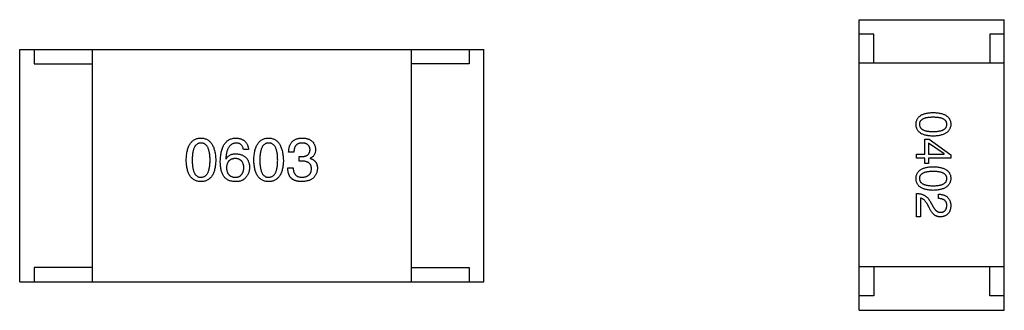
# Model space of a CAD drawing. Header units: millimetres. Extents: x 134 to 283, y 142 to 332.
# Tile 118 of 145: x 198.56 to 201.96, y 290.23 to 291.23. Entities that reach past the tile are written whole.
import ezdxf

# ---------------------------------------------------------------- set-up
doc = ezdxf.new("R2010")
doc.units = ezdxf.units.MM
doc.header["$LTSCALE"] = 0.1
doc.layers.get('0').update_dxf_attribs({"linetype": 'CONTINUOUS'})

msp = doc.modelspace()

# ---------------------------------------------------------------- linework, layer by layer
at = {"color": 7, "linetype": 'Continuous'}
for p, q in [((201.4585, 291.2327), (201.9585, 291.2327)), ((201.4585, 290.2327), (201.4585, 291.2327)), ((201.9585, 290.2327), (201.9585, 291.2327)), ((201.5085, 291.1827), (201.4585, 291.1827)), ((201.5085, 291.0827), (201.5085, 291.1827)), ((201.9585, 291.1827), (201.9085, 291.1827)), ((201.9085, 291.1827), (201.9085, 291.0827)), ((198.5642, 291.1304), (200.1642, 291.1304)), ((198.5642, 290.3304), (198.5642, 291.1304)), ((198.6142, 291.1304), (198.6142, 291.0804)), ((198.8142, 291.1304), (198.8142, 290.3304)), ((199.9142, 291.1304), (199.9142, 290.3304)), ((200.1142, 291.1304), (200.1142, 291.0804)), ((200.1642, 290.3304), (200.1642, 291.1304)), ((198.6142, 291.0804), (198.8142, 291.0804)), ((200.1142, 291.0804), (199.9142, 291.0804)), ((201.9585, 291.0827), (201.4585, 291.0827)), ((201.685, 290.8221), (201.6994, 290.8221)), ((201.685, 290.7703), (201.685, 290.8221)), ((201.7512, 290.7709), (201.6975, 290.8083)), ((201.6975, 290.8083), (201.6975, 290.7703)), ((201.6994, 290.8221), (201.7742, 290.7683)), ((199.3533, 290.7863), (199.3353, 290.7863)), ((199.5094, 290.7773), (199.4914, 290.7773)), ((199.5275, 290.7617), (199.5373, 290.7617)), ((199.5275, 290.7461), (199.5275, 290.7617)), ((201.6562, 290.7703), (201.685, 290.7703)), ((201.6562, 290.7558), (201.6562, 290.7703)), ((201.6975, 290.7703), (201.7512, 290.7703)), ((201.7512, 290.7703), (201.7512, 290.7709)), ((201.7742, 290.7683), (201.7742, 290.7558)), ((199.2746, 290.7543), (199.2754, 290.7535)), ((199.5365, 290.7461), (199.5275, 290.7461)), ((199.566, 290.7559), (199.566, 290.7551)), ((201.685, 290.7558), (201.6562, 290.7558)), ((201.685, 290.7381), (201.685, 290.7558)), ((201.6975, 290.7381), (201.685, 290.7381)), ((201.7742, 290.7558), (201.6975, 290.7558)), ((201.6975, 290.7558), (201.6975, 290.7381)), ((199.4881, 290.7232), (199.507, 290.7232)), ((201.6562, 290.5542), (201.6562, 290.6349)), ((201.7316, 290.6172), (201.7316, 290.6323)), ((201.6699, 290.6185), (201.6699, 290.5542)), ((201.6994, 290.5864), (201.6922, 290.5988)), ((201.7027, 290.6074), (201.7119, 290.5916)), ((201.6699, 290.5542), (201.6562, 290.5542)), ((198.8142, 290.3804), (198.6142, 290.3804)), ((198.6142, 290.3804), (198.6142, 290.3304)), ((199.9142, 290.3804), (200.1142, 290.3804)), ((200.1142, 290.3804), (200.1142, 290.3304)), ((201.9585, 290.3827), (201.4585, 290.3827)), ((201.5085, 290.3827), (201.5085, 290.2827)), ((201.9085, 290.2827), (201.9085, 290.3827)), ((198.5642, 290.3304), (200.1642, 290.3304)), ((201.5085, 290.2827), (201.4585, 290.2827)), ((201.9585, 290.2827), (201.9085, 290.2827)), ((201.4585, 290.2327), (201.9585, 290.2327))]:
    msp.add_line(p, q, dxfattribs=at)
for points, knots in [([(201.6542, 290.8727), (201.6543, 290.8743), (201.6544, 290.8774), (201.6551, 290.8819), (201.6564, 290.8861), (201.658, 290.89), (201.6602, 290.8936), (201.6627, 290.897), (201.6658, 290.9), (201.6693, 290.9026), (201.6732, 290.9051), (201.6776, 290.9071), (201.6824, 290.9089), (201.6877, 290.9104), (201.6935, 290.9116), (201.6996, 290.9125), (201.7063, 290.9131), (201.7108, 290.9133), (201.7132, 290.9134)], [0, 0, 0, 0, 0.059135, 0.115606, 0.169241, 0.221578, 0.273261, 0.324749, 0.377329, 0.431642, 0.488541, 0.548597, 0.612232, 0.680174, 0.752504, 0.829777, 0.912307, 1, 1, 1, 1]), ([(201.7132, 290.897), (201.7113, 290.897), (201.7076, 290.8969), (201.7022, 290.8966), (201.6973, 290.8962), (201.6926, 290.8955), (201.6884, 290.8946), (201.6845, 290.8937), (201.681, 290.8924), (201.6778, 290.891), (201.675, 290.8894), (201.6726, 290.8876), (201.6706, 290.8856), (201.6689, 290.8834), (201.6676, 290.881), (201.6666, 290.8784), (201.6661, 290.8756), (201.666, 290.8737), (201.666, 290.8727)], [0, 0, 0, 0, 0.096457, 0.187288, 0.27178, 0.350132, 0.423455, 0.491343, 0.554037, 0.612253, 0.666313, 0.717038, 0.764921, 0.811214, 0.856775, 0.902988, 0.950234, 1, 1, 1, 1]), ([(201.7132, 290.9134), (201.7156, 290.9133), (201.7204, 290.9131), (201.7272, 290.9125), (201.7336, 290.9116), (201.7395, 290.9104), (201.745, 290.9089), (201.75, 290.9071), (201.7545, 290.9051), (201.7586, 290.9026), (201.7622, 290.9), (201.7653, 290.897), (201.768, 290.8937), (201.7702, 290.89), (201.7719, 290.8861), (201.7732, 290.8819), (201.774, 290.8774), (201.7741, 290.8743), (201.7742, 290.8727)], [0, 0, 0, 0, 0.088823, 0.172287, 0.250296, 0.323438, 0.392244, 0.456221, 0.516635, 0.573871, 0.628, 0.680335, 0.731489, 0.782557, 0.834044, 0.886738, 0.942089, 1, 1, 1, 1]), ([(201.7604, 290.8727), (201.7604, 290.8737), (201.7603, 290.8756), (201.7598, 290.8784), (201.7588, 290.881), (201.7575, 290.8834), (201.7558, 290.8856), (201.7538, 290.8876), (201.7514, 290.8894), (201.7486, 290.891), (201.7454, 290.8924), (201.7419, 290.8937), (201.738, 290.8946), (201.7338, 290.8955), (201.7291, 290.8962), (201.7242, 290.8966), (201.7188, 290.8969), (201.7151, 290.897), (201.7132, 290.897)], [0, 0, 0, 0, 0.049764, 0.097007, 0.143217, 0.188577, 0.235116, 0.282997, 0.333719, 0.387776, 0.445989, 0.508679, 0.576563, 0.649481, 0.728235, 0.812722, 0.903548, 1, 1, 1, 1]), ([(201.7132, 290.8321), (201.7108, 290.8321), (201.7063, 290.8323), (201.6996, 290.8329), (201.6935, 290.8338), (201.6877, 290.835), (201.6824, 290.8365), (201.6776, 290.8383), (201.6732, 290.8404), (201.6693, 290.8428), (201.6658, 290.8455), (201.6627, 290.8485), (201.6602, 290.8518), (201.658, 290.8554), (201.6564, 290.8593), (201.6551, 290.8635), (201.6544, 290.868), (201.6543, 290.8711), (201.6542, 290.8727)], [0, 0, 0, 0, 0.08769, 0.170218, 0.24749, 0.319818, 0.387758, 0.451391, 0.511445, 0.568185, 0.622681, 0.67526, 0.726746, 0.778428, 0.830764, 0.884397, 0.940866, 1, 1, 1, 1]), ([(201.666, 290.8727), (201.6661, 290.8717), (201.6662, 290.8697), (201.6668, 290.8669), (201.6678, 290.8642), (201.6691, 290.8618), (201.6708, 290.8595), (201.6729, 290.8575), (201.6754, 290.8556), (201.6782, 290.8539), (201.6813, 290.8525), (201.6848, 290.8512), (201.6887, 290.8501), (201.6929, 290.8493), (201.6975, 290.8486), (201.7024, 290.8481), (201.7077, 290.8478), (201.7113, 290.8478), (201.7132, 290.8478)], [0, 0, 0, 0, 0.050879, 0.099377, 0.146973, 0.193618, 0.240619, 0.289461, 0.34047, 0.395283, 0.453059, 0.515633, 0.582666, 0.655287, 0.732971, 0.815933, 0.905166, 1, 1, 1, 1]), ([(201.7132, 290.8478), (201.7151, 290.8478), (201.7188, 290.8478), (201.7242, 290.8481), (201.7291, 290.8486), (201.7338, 290.8493), (201.738, 290.8502), (201.7419, 290.8512), (201.7454, 290.8525), (201.7486, 290.8539), (201.7514, 290.8556), (201.7538, 290.8574), (201.7558, 290.8595), (201.7575, 290.8618), (201.7588, 290.8642), (201.7598, 290.8669), (201.7603, 290.8697), (201.7604, 290.8717), (201.7604, 290.8727)], [0, 0, 0, 0, 0.095719, 0.185854, 0.269738, 0.347952, 0.420315, 0.487894, 0.550245, 0.608186, 0.662454, 0.713283, 0.761375, 0.808209, 0.854301, 0.901312, 0.949396, 1, 1, 1, 1]), ([(201.7742, 290.8727), (201.7741, 290.8711), (201.7739, 290.8681), (201.773, 290.8636), (201.7717, 290.8595), (201.77, 290.8556), (201.7677, 290.8521), (201.765, 290.8488), (201.7619, 290.8458), (201.7583, 290.8431), (201.7542, 290.8407), (201.7497, 290.8386), (201.7447, 290.8368), (201.7393, 290.8352), (201.7334, 290.834), (201.7271, 290.8331), (201.7203, 290.8324), (201.7156, 290.8322), (201.7132, 290.8321)], [0, 0, 0, 0, 0.057415, 0.112361, 0.16496, 0.216437, 0.267441, 0.318839, 0.371478, 0.426325, 0.483626, 0.544235, 0.608673, 0.677374, 0.750405, 0.828394, 0.911525, 1, 1, 1, 1]), ([(199.1384, 290.7494), (199.1385, 290.7524), (199.1387, 290.7583), (199.1395, 290.7669), (199.1405, 290.7749), (199.1421, 290.7823), (199.1439, 290.7891), (199.1462, 290.7954), (199.1488, 290.801), (199.1518, 290.8061), (199.1551, 290.8106), (199.1589, 290.8146), (199.163, 290.8179), (199.1675, 290.8207), (199.1725, 290.8228), (199.1777, 290.8244), (199.1833, 290.8253), (199.1872, 290.8255), (199.1892, 290.8256)], [0, 0, 0, 0, 0.088823, 0.172287, 0.250296, 0.323438, 0.392244, 0.456221, 0.516635, 0.573871, 0.628, 0.680335, 0.731489, 0.782557, 0.834044, 0.886738, 0.942089, 1, 1, 1, 1]), ([(199.1892, 290.8084), (199.188, 290.8083), (199.1856, 290.8083), (199.1821, 290.8076), (199.1789, 290.8064), (199.1759, 290.8048), (199.1731, 290.8027), (199.1706, 290.8001), (199.1684, 290.7971), (199.1664, 290.7936), (199.1646, 290.7896), (199.163, 290.7853), (199.1618, 290.7804), (199.1607, 290.7751), (199.1599, 290.7693), (199.1593, 290.7631), (199.1589, 290.7564), (199.1589, 290.7518), (199.1589, 290.7494)], [0, 0, 0, 0, 0.049764, 0.097007, 0.143217, 0.188577, 0.235116, 0.282997, 0.333719, 0.387776, 0.445989, 0.508679, 0.576563, 0.649481, 0.728235, 0.812722, 0.903548, 1, 1, 1, 1]), ([(199.1892, 290.8256), (199.1912, 290.8255), (199.195, 290.8253), (199.2005, 290.8242), (199.2057, 290.8225), (199.2106, 290.8203), (199.215, 290.8176), (199.2191, 290.8142), (199.2228, 290.8102), (199.2262, 290.8057), (199.2292, 290.8006), (199.2319, 290.795), (199.2341, 290.7888), (199.236, 290.782), (199.2376, 290.7746), (199.2388, 290.7667), (199.2396, 290.7583), (199.2399, 290.7524), (199.24, 290.7494)], [0, 0, 0, 0, 0.057415, 0.112361, 0.16496, 0.216437, 0.267441, 0.318839, 0.371478, 0.426325, 0.483626, 0.544235, 0.608673, 0.677374, 0.750405, 0.828394, 0.911525, 1, 1, 1, 1]), ([(199.2203, 290.7494), (199.2203, 290.7518), (199.2203, 290.7564), (199.2199, 290.7631), (199.2193, 290.7693), (199.2185, 290.7751), (199.2174, 290.7804), (199.2161, 290.7853), (199.2145, 290.7896), (199.2127, 290.7936), (199.2106, 290.7971), (199.2083, 290.8001), (199.2057, 290.8027), (199.2029, 290.8048), (199.1998, 290.8064), (199.1965, 290.8076), (199.1929, 290.8083), (199.1905, 290.8083), (199.1892, 290.8084)], [0, 0, 0, 0, 0.095719, 0.185854, 0.269738, 0.347952, 0.420315, 0.487894, 0.550245, 0.608186, 0.662454, 0.713283, 0.761375, 0.808209, 0.854301, 0.901312, 0.949396, 1, 1, 1, 1]), ([(199.2558, 290.7461), (199.2559, 290.7493), (199.2561, 290.7554), (199.2569, 290.7642), (199.2581, 290.7725), (199.2597, 290.7801), (199.2616, 290.7872), (199.264, 290.7937), (199.2668, 290.7996), (199.27, 290.8049), (199.2736, 290.8096), (199.2776, 290.8137), (199.282, 290.8172), (199.2868, 290.8201), (199.292, 290.8224), (199.2976, 290.8241), (199.3036, 290.8252), (199.3078, 290.8255), (199.3099, 290.8256)], [0, 0, 0, 0, 0.087517, 0.169686, 0.246944, 0.319347, 0.387088, 0.450961, 0.511075, 0.567974, 0.622351, 0.675039, 0.726853, 0.778688, 0.83093, 0.884738, 0.941043, 1, 1, 1, 1]), ([(199.3099, 290.8084), (199.3086, 290.8083), (199.306, 290.8081), (199.3024, 290.8072), (199.2989, 290.8061), (199.2957, 290.8044), (199.2926, 290.8025), (199.2899, 290.8), (199.2873, 290.7972), (199.285, 290.7941), (199.2829, 290.7904), (199.281, 290.7864), (199.2794, 290.7821), (199.278, 290.7773), (199.2768, 290.7721), (199.2758, 290.7665), (199.2751, 290.7605), (199.2748, 290.7564), (199.2746, 290.7543)], [0, 0, 0, 0, 0.054741, 0.107075, 0.158339, 0.208382, 0.258772, 0.310045, 0.362765, 0.417822, 0.475982, 0.537466, 0.602901, 0.673037, 0.747247, 0.826291, 0.910782, 1, 1, 1, 1]), ([(199.3099, 290.8256), (199.3115, 290.8255), (199.3146, 290.8252), (199.3191, 290.8245), (199.3233, 290.8236), (199.3273, 290.8223), (199.331, 290.8208), (199.3344, 290.819), (199.3376, 290.8169), (199.3405, 290.8146), (199.343, 290.812), (199.3453, 290.8091), (199.3474, 290.806), (199.3491, 290.8026), (199.3506, 290.7989), (199.3518, 290.7949), (199.3528, 290.7907), (199.3531, 290.7878), (199.3533, 290.7863)], [0, 0, 0, 0, 0.073784, 0.144317, 0.211047, 0.274818, 0.336501, 0.395724, 0.453465, 0.510016, 0.566585, 0.622844, 0.680328, 0.739335, 0.800408, 0.863904, 0.93053, 1, 1, 1, 1]), ([(199.3353, 290.7863), (199.3349, 290.788), (199.3342, 290.7913), (199.3323, 290.7959), (199.3299, 290.7998), (199.327, 290.803), (199.3235, 290.8054), (199.3194, 290.8072), (199.3148, 290.8082), (199.3116, 290.8083), (199.3099, 290.8084)], [0, 0, 0, 0, 0.1439, 0.274233, 0.394478, 0.509388, 0.621911, 0.738504, 0.863414, 1, 1, 1, 1]), ([(199.3715, 290.7494), (199.3716, 290.7524), (199.3718, 290.7583), (199.3726, 290.7669), (199.3737, 290.7749), (199.3752, 290.7823), (199.3771, 290.7891), (199.3793, 290.7954), (199.3819, 290.801), (199.3849, 290.8061), (199.3883, 290.8106), (199.392, 290.8146), (199.3962, 290.8179), (199.4007, 290.8207), (199.4056, 290.8228), (199.4108, 290.8244), (199.4165, 290.8253), (199.4204, 290.8255), (199.4224, 290.8256)], [0, 0, 0, 0, 0.088823, 0.172287, 0.250296, 0.323438, 0.392244, 0.456221, 0.516635, 0.573871, 0.628, 0.680335, 0.731489, 0.782557, 0.834044, 0.886738, 0.942089, 1, 1, 1, 1]), ([(199.4224, 290.8084), (199.4211, 290.8083), (199.4187, 290.8083), (199.4153, 290.8076), (199.412, 290.8064), (199.409, 290.8048), (199.4063, 290.8027), (199.4038, 290.8001), (199.4015, 290.7971), (199.3995, 290.7936), (199.3977, 290.7896), (199.3962, 290.7853), (199.3949, 290.7804), (199.3938, 290.7751), (199.393, 290.7693), (199.3925, 290.7631), (199.3921, 290.7564), (199.392, 290.7518), (199.392, 290.7494)], [0, 0, 0, 0, 0.049764, 0.097007, 0.143217, 0.188577, 0.235116, 0.282997, 0.333719, 0.387776, 0.445989, 0.508679, 0.576563, 0.649481, 0.728235, 0.812722, 0.903548, 1, 1, 1, 1]), ([(199.4224, 290.8256), (199.4243, 290.8255), (199.4281, 290.8253), (199.4337, 290.8242), (199.4389, 290.8225), (199.4437, 290.8203), (199.4482, 290.8176), (199.4523, 290.8142), (199.456, 290.8102), (199.4594, 290.8057), (199.4624, 290.8006), (199.465, 290.795), (199.4673, 290.7888), (199.4692, 290.782), (199.4707, 290.7746), (199.4719, 290.7667), (199.4728, 290.7583), (199.473, 290.7524), (199.4732, 290.7494)], [0, 0, 0, 0, 0.057415, 0.112361, 0.16496, 0.216437, 0.267441, 0.318839, 0.371478, 0.426325, 0.483626, 0.544235, 0.608673, 0.677374, 0.750405, 0.828394, 0.911525, 1, 1, 1, 1]), ([(199.4535, 290.7494), (199.4535, 290.7518), (199.4534, 290.7564), (199.4531, 290.7631), (199.4525, 290.7693), (199.4516, 290.7751), (199.4505, 290.7804), (199.4492, 290.7853), (199.4477, 290.7896), (199.4458, 290.7936), (199.4437, 290.7971), (199.4414, 290.8001), (199.4388, 290.8027), (199.4361, 290.8048), (199.433, 290.8064), (199.4296, 290.8076), (199.4261, 290.8083), (199.4236, 290.8083), (199.4224, 290.8084)], [0, 0, 0, 0, 0.095719, 0.185854, 0.269738, 0.347952, 0.420315, 0.487894, 0.550245, 0.608186, 0.662454, 0.713283, 0.761375, 0.808209, 0.854301, 0.901312, 0.949396, 1, 1, 1, 1]), ([(199.4914, 290.7773), (199.4915, 290.7792), (199.4916, 290.7829), (199.4922, 290.7883), (199.4932, 290.7934), (199.4946, 290.7981), (199.4963, 290.8024), (199.4984, 290.8063), (199.5008, 290.8099), (199.5036, 290.8132), (199.5068, 290.816), (199.5103, 290.8185), (199.5142, 290.8206), (199.5185, 290.8224), (199.5231, 290.8238), (199.5281, 290.8247), (199.5334, 290.8254), (199.537, 290.8256), (199.5389, 290.8256)], [0, 0, 0, 0, 0.074804, 0.144899, 0.211458, 0.274554, 0.334363, 0.392059, 0.448123, 0.503024, 0.558154, 0.613471, 0.670844, 0.729926, 0.792003, 0.857405, 0.926768, 1, 1, 1, 1]), ([(199.5381, 290.8084), (199.537, 290.8084), (199.5348, 290.8083), (199.5316, 290.808), (199.5286, 290.8074), (199.5259, 290.8065), (199.5233, 290.8054), (199.521, 290.8041), (199.5189, 290.8025), (199.517, 290.8006), (199.5153, 290.7986), (199.5138, 290.7962), (199.5125, 290.7937), (199.5115, 290.7908), (199.5106, 290.7878), (199.51, 290.7845), (199.5096, 290.7809), (199.5095, 290.7785), (199.5094, 290.7773)], [0, 0, 0, 0, 0.069877, 0.136363, 0.198671, 0.257968, 0.315462, 0.370709, 0.425568, 0.479847, 0.535753, 0.592303, 0.651386, 0.713311, 0.778642, 0.84836, 0.921866, 1, 1, 1, 1]), ([(199.5652, 290.7854), (199.5651, 290.7863), (199.5649, 290.7881), (199.5644, 290.7906), (199.5638, 290.793), (199.5629, 290.7952), (199.5619, 290.7972), (199.5606, 290.7991), (199.5592, 290.8008), (199.5576, 290.8023), (199.5558, 290.8037), (199.5538, 290.8048), (199.5517, 290.8059), (199.5493, 290.8067), (199.5468, 290.8074), (199.544, 290.8079), (199.5411, 290.8083), (199.5391, 290.8084), (199.5381, 290.8084)], [0, 0, 0, 0, 0.067655, 0.132224, 0.194132, 0.253145, 0.309858, 0.366002, 0.421361, 0.47702, 0.532632, 0.590536, 0.65067, 0.713258, 0.779588, 0.848803, 0.921949, 1, 1, 1, 1]), ([(199.5389, 290.8256), (199.5407, 290.8255), (199.544, 290.8254), (199.5489, 290.8247), (199.5534, 290.8239), (199.5577, 290.8226), (199.5616, 290.8212), (199.5652, 290.8195), (199.5685, 290.8175), (199.5715, 290.8152), (199.5742, 290.8127), (199.5766, 290.8098), (199.5786, 290.8067), (199.5804, 290.8033), (199.5817, 290.7997), (199.5828, 290.7957), (199.5836, 290.7915), (199.5839, 290.7886), (199.584, 290.7871)], [0, 0, 0, 0, 0.077845, 0.151584, 0.221397, 0.287366, 0.350104, 0.410398, 0.467998, 0.524388, 0.579979, 0.635152, 0.690917, 0.747936, 0.806661, 0.867861, 0.932479, 1, 1, 1, 1]), ([(199.2754, 290.7535), (199.2763, 290.7549), (199.278, 290.7577), (199.2812, 290.7614), (199.2848, 290.7646), (199.289, 290.7672), (199.2936, 290.7691), (199.2986, 290.7705), (199.3041, 290.7714), (199.3079, 290.7715), (199.3099, 290.7715)], [0, 0, 0, 0, 0.122276, 0.239997, 0.35611, 0.473903, 0.59404, 0.720428, 0.855383, 1, 1, 1, 1]), ([(199.3099, 290.7715), (199.3117, 290.7713), (199.3153, 290.771), (199.3204, 290.7701), (199.3252, 290.769), (199.3297, 290.7674), (199.3338, 290.7656), (199.3376, 290.7635), (199.341, 290.761), (199.3441, 290.7582), (199.3469, 290.7552), (199.3493, 290.7517), (199.3514, 290.748), (199.3532, 290.744), (199.3545, 290.7396), (199.3556, 290.735), (199.3563, 290.73), (199.3565, 290.7266), (199.3566, 290.7248)], [0, 0, 0, 0, 0.074228, 0.144548, 0.211288, 0.274576, 0.335162, 0.393915, 0.450599, 0.506657, 0.562409, 0.618617, 0.676096, 0.735061, 0.79654, 0.860906, 0.928473, 1, 1, 1, 1]), ([(199.5373, 290.7617), (199.5384, 290.7617), (199.5405, 290.7618), (199.5436, 290.7622), (199.5465, 290.7627), (199.5492, 290.7634), (199.5516, 290.7643), (199.5539, 290.7654), (199.5559, 290.7666), (199.5578, 290.768), (199.5595, 290.7696), (199.5609, 290.7713), (199.5621, 290.7733), (199.5632, 290.7754), (199.564, 290.7776), (199.5646, 290.7801), (199.565, 290.7827), (199.5651, 290.7845), (199.5652, 290.7854)], [0, 0, 0, 0, 0.079415, 0.154091, 0.22508, 0.29186, 0.355026, 0.415127, 0.472418, 0.528511, 0.583551, 0.638361, 0.693547, 0.750023, 0.807857, 0.868401, 0.932259, 1, 1, 1, 1]), ([(199.584, 290.7871), (199.584, 290.7853), (199.5839, 290.7817), (199.583, 290.7766), (199.5816, 290.772), (199.5796, 290.7678), (199.5771, 290.7641), (199.5739, 290.7608), (199.5702, 290.7581), (199.5674, 290.7567), (199.566, 290.7559)], [0, 0, 0, 0, 0.143686, 0.277942, 0.40333, 0.521785, 0.638573, 0.755208, 0.874773, 1, 1, 1, 1]), ([(199.1892, 290.6756), (199.1872, 290.6757), (199.1833, 290.6759), (199.1777, 290.6768), (199.1725, 290.6784), (199.1676, 290.6804), (199.163, 290.6831), (199.1589, 290.6863), (199.1551, 290.6901), (199.1518, 290.6945), (199.1488, 290.6994), (199.1462, 290.7049), (199.1439, 290.7109), (199.1421, 290.7175), (199.1405, 290.7247), (199.1395, 290.7324), (199.1387, 290.7407), (199.1385, 290.7464), (199.1384, 290.7494)], [0, 0, 0, 0, 0.059135, 0.115606, 0.169241, 0.221578, 0.273261, 0.324749, 0.377329, 0.431642, 0.488541, 0.548597, 0.612232, 0.680174, 0.752504, 0.829777, 0.912307, 1, 1, 1, 1]), ([(199.1589, 290.7494), (199.1589, 290.747), (199.1589, 290.7424), (199.1593, 290.7357), (199.1599, 290.7295), (199.1607, 290.7237), (199.1618, 290.7184), (199.163, 290.7135), (199.1646, 290.7091), (199.1664, 290.7052), (199.1684, 290.7017), (199.1706, 290.6987), (199.1731, 290.6961), (199.1759, 290.694), (199.1789, 290.6923), (199.1821, 290.6912), (199.1856, 290.6905), (199.188, 290.6904), (199.1892, 290.6904)], [0, 0, 0, 0, 0.096457, 0.187288, 0.27178, 0.350132, 0.423455, 0.491343, 0.554037, 0.612253, 0.666313, 0.717038, 0.764921, 0.811214, 0.856775, 0.902988, 0.950234, 1, 1, 1, 1]), ([(199.1892, 290.6904), (199.1905, 290.6904), (199.1929, 290.6906), (199.1965, 290.6914), (199.1998, 290.6926), (199.2029, 290.6943), (199.2057, 290.6964), (199.2083, 290.699), (199.2106, 290.7021), (199.2127, 290.7056), (199.2145, 290.7095), (199.2161, 290.7139), (199.2174, 290.7187), (199.2185, 290.724), (199.2193, 290.7297), (199.2199, 290.7359), (199.2203, 290.7425), (199.2203, 290.747), (199.2203, 290.7494)], [0, 0, 0, 0, 0.050879, 0.099377, 0.146973, 0.193618, 0.240619, 0.289461, 0.34047, 0.395283, 0.453059, 0.515633, 0.582666, 0.655287, 0.732971, 0.815933, 0.905166, 1, 1, 1, 1]), ([(199.24, 290.7494), (199.2399, 290.7464), (199.2397, 290.7407), (199.239, 290.7324), (199.2379, 290.7247), (199.2363, 290.7175), (199.2345, 290.7109), (199.2322, 290.7049), (199.2296, 290.6994), (199.2266, 290.6945), (199.2233, 290.6901), (199.2195, 290.6863), (199.2154, 290.6831), (199.2109, 290.6804), (199.206, 290.6784), (199.2007, 290.6768), (199.1951, 290.6759), (199.1912, 290.6757), (199.1892, 290.6756)], [0, 0, 0, 0, 0.08769, 0.170218, 0.24749, 0.319818, 0.387758, 0.451391, 0.511445, 0.568185, 0.622681, 0.67526, 0.726746, 0.778428, 0.830764, 0.884397, 0.940866, 1, 1, 1, 1]), ([(199.2664, 290.6953), (199.2656, 290.6968), (199.2638, 290.7001), (199.2616, 290.7053), (199.2598, 290.711), (199.2584, 290.7171), (199.2572, 290.7237), (199.2564, 290.7308), (199.2558, 290.7383), (199.2558, 290.7435), (199.2558, 290.7461)], [0, 0, 0, 0, 0.101889, 0.209155, 0.322694, 0.442863, 0.569758, 0.70479, 0.848502, 1, 1, 1, 1]), ([(199.3074, 290.7551), (199.3063, 290.7551), (199.304, 290.755), (199.3007, 290.7545), (199.2976, 290.7538), (199.2948, 290.7529), (199.2921, 290.7517), (199.2897, 290.7503), (199.2875, 290.7486), (199.2855, 290.7467), (199.2836, 290.7446), (199.2821, 290.7422), (199.2807, 290.7396), (199.2795, 290.7368), (199.2786, 290.7337), (199.2778, 290.7304), (199.2773, 290.7269), (199.2772, 290.7244), (199.2771, 290.7232)], [0, 0, 0, 0, 0.070453, 0.136523, 0.199866, 0.260392, 0.318446, 0.374657, 0.430182, 0.485556, 0.541071, 0.598396, 0.657208, 0.718642, 0.783247, 0.851631, 0.923928, 1, 1, 1, 1]), ([(199.3369, 290.724), (199.3368, 290.7252), (199.3367, 290.7276), (199.3362, 290.731), (199.3354, 290.7343), (199.3345, 290.7373), (199.3334, 290.74), (199.3321, 290.7426), (199.3305, 290.7449), (199.3288, 290.747), (199.3268, 290.7488), (199.3247, 290.7504), (199.3223, 290.7518), (199.3197, 290.7529), (199.3169, 290.7538), (199.3139, 290.7545), (199.3107, 290.755), (199.3085, 290.7551), (199.3074, 290.7551)], [0, 0, 0, 0, 0.076288, 0.14871, 0.216387, 0.281386, 0.342528, 0.402111, 0.4591, 0.514852, 0.569974, 0.625644, 0.682226, 0.740156, 0.800362, 0.863471, 0.930116, 1, 1, 1, 1]), ([(199.4224, 290.6756), (199.4204, 290.6757), (199.4165, 290.6759), (199.4109, 290.6768), (199.4056, 290.6784), (199.4007, 290.6804), (199.3962, 290.6831), (199.392, 290.6863), (199.3883, 290.6901), (199.385, 290.6945), (199.3819, 290.6994), (199.3793, 290.7049), (199.3771, 290.7109), (199.3752, 290.7175), (199.3737, 290.7247), (199.3726, 290.7324), (199.3718, 290.7407), (199.3716, 290.7464), (199.3715, 290.7494)], [0, 0, 0, 0, 0.059135, 0.115606, 0.169241, 0.221578, 0.273261, 0.324749, 0.377329, 0.431642, 0.488541, 0.548597, 0.612232, 0.680174, 0.752504, 0.829777, 0.912307, 1, 1, 1, 1]), ([(199.392, 290.7494), (199.392, 290.747), (199.3921, 290.7424), (199.3925, 290.7357), (199.393, 290.7295), (199.3938, 290.7237), (199.3949, 290.7184), (199.3962, 290.7135), (199.3977, 290.7091), (199.3995, 290.7052), (199.4015, 290.7017), (199.4038, 290.6987), (199.4063, 290.6961), (199.409, 290.694), (199.412, 290.6923), (199.4153, 290.6912), (199.4187, 290.6905), (199.4211, 290.6904), (199.4224, 290.6904)], [0, 0, 0, 0, 0.096457, 0.187288, 0.27178, 0.350132, 0.423455, 0.491343, 0.554037, 0.612253, 0.666313, 0.717038, 0.764921, 0.811214, 0.856775, 0.902988, 0.950234, 1, 1, 1, 1]), ([(199.4224, 290.6904), (199.4236, 290.6904), (199.4261, 290.6906), (199.4296, 290.6914), (199.433, 290.6926), (199.436, 290.6943), (199.4389, 290.6964), (199.4414, 290.699), (199.4438, 290.7021), (199.4458, 290.7056), (199.4477, 290.7095), (199.4492, 290.7139), (199.4506, 290.7187), (199.4516, 290.724), (199.4525, 290.7297), (199.4531, 290.7359), (199.4534, 290.7425), (199.4535, 290.747), (199.4535, 290.7494)], [0, 0, 0, 0, 0.050879, 0.099377, 0.146973, 0.193618, 0.240619, 0.289461, 0.34047, 0.395283, 0.453059, 0.515633, 0.582666, 0.655287, 0.732971, 0.815933, 0.905166, 1, 1, 1, 1]), ([(199.4732, 290.7494), (199.4731, 290.7464), (199.4729, 290.7407), (199.4721, 290.7324), (199.471, 290.7247), (199.4695, 290.7175), (199.4676, 290.7109), (199.4654, 290.7049), (199.4628, 290.6994), (199.4598, 290.6945), (199.4564, 290.6901), (199.4527, 290.6863), (199.4485, 290.6831), (199.444, 290.6804), (199.4391, 290.6784), (199.4339, 290.6768), (199.4282, 290.6759), (199.4243, 290.6757), (199.4224, 290.6756)], [0, 0, 0, 0, 0.08769, 0.170218, 0.24749, 0.319818, 0.387758, 0.451391, 0.511445, 0.568185, 0.622681, 0.67526, 0.726746, 0.778428, 0.830764, 0.884397, 0.940866, 1, 1, 1, 1]), ([(199.5701, 290.7191), (199.5701, 290.7201), (199.57, 290.7223), (199.5696, 290.7254), (199.5689, 290.7282), (199.568, 290.7309), (199.5669, 290.7333), (199.5654, 290.7356), (199.5637, 290.7376), (199.5617, 290.7394), (199.5594, 290.741), (199.5569, 290.7424), (199.5542, 290.7435), (199.5511, 290.7445), (199.5478, 290.7452), (199.5443, 290.7457), (199.5405, 290.7461), (199.5378, 290.7461), (199.5365, 290.7461)], [0, 0, 0, 0, 0.066518, 0.129194, 0.188613, 0.245254, 0.300032, 0.353805, 0.407079, 0.461108, 0.516272, 0.574141, 0.634837, 0.699275, 0.767504, 0.840272, 0.917505, 1, 1, 1, 1]), ([(199.566, 290.7551), (199.567, 290.7548), (199.5689, 290.7542), (199.5717, 290.7531), (199.5743, 290.7517), (199.5767, 290.7503), (199.5789, 290.7487), (199.581, 290.747), (199.5828, 290.7451), (199.5845, 290.7431), (199.5859, 290.7409), (199.5872, 290.7385), (199.5882, 290.7361), (199.5891, 290.7334), (199.5898, 290.7307), (199.5902, 290.7277), (199.5905, 290.7247), (199.5906, 290.7226), (199.5906, 290.7215)], [0, 0, 0, 0, 0.069445, 0.136039, 0.200011, 0.261745, 0.322328, 0.381403, 0.438864, 0.496655, 0.554398, 0.612391, 0.672266, 0.733005, 0.79604, 0.861293, 0.928785, 1, 1, 1, 1]), ([(201.6542, 290.6862), (201.6543, 290.6878), (201.6544, 290.6909), (201.6551, 290.6954), (201.6564, 290.6996), (201.658, 290.7035), (201.6602, 290.7071), (201.6627, 290.7104), (201.6658, 290.7134), (201.6693, 290.7161), (201.6732, 290.7185), (201.6776, 290.7206), (201.6824, 290.7224), (201.6877, 290.7239), (201.6935, 290.7251), (201.6996, 290.726), (201.7063, 290.7266), (201.7108, 290.7268), (201.7132, 290.7268)], [0, 0, 0, 0, 0.059135, 0.115606, 0.169241, 0.221578, 0.273261, 0.324749, 0.377329, 0.431642, 0.488541, 0.548597, 0.612232, 0.680174, 0.752504, 0.829777, 0.912307, 1, 1, 1, 1]), ([(201.7132, 290.7268), (201.7156, 290.7268), (201.7204, 290.7266), (201.7272, 290.726), (201.7336, 290.7251), (201.7395, 290.7239), (201.745, 290.7224), (201.75, 290.7206), (201.7545, 290.7185), (201.7586, 290.7161), (201.7622, 290.7134), (201.7653, 290.7104), (201.768, 290.7071), (201.7702, 290.7035), (201.7719, 290.6996), (201.7732, 290.6954), (201.774, 290.6909), (201.7741, 290.6878), (201.7742, 290.6862)], [0, 0, 0, 0, 0.088823, 0.172287, 0.250296, 0.323438, 0.392244, 0.456221, 0.516635, 0.573871, 0.628, 0.680335, 0.731489, 0.782557, 0.834044, 0.886738, 0.942089, 1, 1, 1, 1]), ([(199.305, 290.6756), (199.3029, 290.6757), (199.2989, 290.676), (199.2931, 290.6771), (199.2876, 290.6786), (199.2826, 290.6808), (199.2779, 290.6836), (199.2737, 290.6869), (199.2697, 290.6908), (199.2675, 290.6938), (199.2664, 290.6953)], [0, 0, 0, 0, 0.137449, 0.267856, 0.393219, 0.514735, 0.63397, 0.753734, 0.874967, 1, 1, 1, 1]), ([(199.2771, 290.7232), (199.2772, 290.7219), (199.2773, 290.7193), (199.2779, 290.7157), (199.2786, 290.7123), (199.2796, 290.7091), (199.2807, 290.7062), (199.2822, 290.7036), (199.2838, 290.7011), (199.2857, 290.699), (199.2877, 290.697), (199.29, 290.6953), (199.2925, 290.6938), (199.2952, 290.6927), (199.2982, 290.6917), (199.3013, 290.691), (199.3047, 290.6905), (199.307, 290.6904), (199.3082, 290.6904)], [0, 0, 0, 0, 0.076467, 0.148148, 0.216496, 0.280559, 0.342274, 0.401168, 0.458322, 0.514073, 0.569257, 0.62465, 0.68124, 0.739113, 0.799947, 0.862804, 0.929597, 1, 1, 1, 1]), ([(199.3082, 290.6904), (199.3093, 290.6905), (199.3115, 290.6906), (199.3146, 290.6912), (199.3175, 290.692), (199.3202, 290.693), (199.3227, 290.6943), (199.325, 290.6958), (199.3271, 290.6976), (199.329, 290.6996), (199.3307, 290.7018), (199.3322, 290.7043), (199.3335, 290.707), (199.3346, 290.7099), (199.3355, 290.7131), (199.3362, 290.7165), (199.3367, 290.7202), (199.3368, 290.7227), (199.3369, 290.724)], [0, 0, 0, 0, 0.066682, 0.130303, 0.190802, 0.248749, 0.30534, 0.361219, 0.415721, 0.471765, 0.528279, 0.586428, 0.64659, 0.710143, 0.776461, 0.846692, 0.921137, 1, 1, 1, 1]), ([(199.3566, 290.7248), (199.3565, 290.723), (199.3564, 290.7196), (199.3558, 290.7145), (199.3546, 290.7096), (199.353, 290.7049), (199.3509, 290.7003), (199.3484, 290.696), (199.3453, 290.6918), (199.343, 290.6892), (199.3418, 290.6879)], [0, 0, 0, 0, 0.12904, 0.253809, 0.377066, 0.499122, 0.621469, 0.744665, 0.870607, 1, 1, 1, 1]), ([(199.5102, 290.6805), (199.5094, 290.6809), (199.5076, 290.6818), (199.5052, 290.6833), (199.5029, 290.685), (199.5008, 290.6869), (199.4989, 290.6889), (199.4971, 290.6911), (199.4955, 290.6935), (199.494, 290.6961), (199.4927, 290.6989), (199.4915, 290.7018), (199.4906, 290.7049), (199.4898, 290.7082), (199.4891, 290.7117), (199.4886, 290.7154), (199.4883, 290.7192), (199.4882, 290.7218), (199.4881, 290.7232)], [0, 0, 0, 0, 0.056906, 0.113264, 0.168825, 0.223843, 0.279195, 0.335267, 0.392098, 0.450414, 0.51054, 0.572219, 0.636652, 0.703156, 0.773102, 0.845505, 0.921063, 1, 1, 1, 1]), ([(199.507, 290.7232), (199.507, 290.7218), (199.5071, 290.7193), (199.5076, 290.7155), (199.5082, 290.7121), (199.5091, 290.7088), (199.5103, 290.7059), (199.5117, 290.7032), (199.5133, 290.7007), (199.5151, 290.6985), (199.5172, 290.6966), (199.5195, 290.6949), (199.522, 290.6935), (199.5248, 290.6924), (199.5278, 290.6915), (199.531, 290.6908), (199.5345, 290.6904), (199.5369, 290.6904), (199.5381, 290.6904)], [0, 0, 0, 0, 0.07723, 0.149593, 0.217944, 0.282232, 0.34411, 0.402297, 0.458791, 0.513966, 0.568538, 0.623291, 0.679957, 0.737243, 0.798142, 0.86118, 0.928728, 1, 1, 1, 1]), ([(199.5906, 290.7215), (199.5904, 290.7197), (199.5902, 290.7162), (199.5893, 290.7112), (199.5881, 290.7065), (199.5864, 290.7021), (199.5844, 290.698), (199.582, 290.6943), (199.5792, 290.6909), (199.5761, 290.6878), (199.5725, 290.6851), (199.5686, 290.6828), (199.5643, 290.6807), (199.5596, 290.679), (199.5546, 290.6777), (199.5492, 290.6766), (199.5433, 290.6759), (199.5393, 290.6757), (199.5373, 290.6756)], [0, 0, 0, 0, 0.068236, 0.132937, 0.194125, 0.253174, 0.310181, 0.365986, 0.421096, 0.476216, 0.532352, 0.590232, 0.649824, 0.71274, 0.778406, 0.848058, 0.921922, 1, 1, 1, 1]), ([(199.5381, 290.6904), (199.5393, 290.6904), (199.5417, 290.6906), (199.5452, 290.6911), (199.5484, 290.6918), (199.5514, 290.6927), (199.5542, 290.6938), (199.5568, 290.6951), (199.5592, 290.6966), (199.5613, 290.6983), (199.5632, 290.7002), (199.5649, 290.7023), (199.5663, 290.7046), (199.5675, 290.7071), (199.5685, 290.7098), (199.5693, 290.7127), (199.5698, 290.7158), (199.57, 290.718), (199.5701, 290.7191)], [0, 0, 0, 0, 0.076694, 0.149502, 0.218019, 0.283183, 0.345589, 0.405199, 0.462852, 0.519478, 0.575313, 0.630559, 0.687006, 0.744638, 0.804006, 0.866059, 0.931486, 1, 1, 1, 1]), ([(201.7132, 290.7105), (201.7113, 290.7104), (201.7076, 290.7104), (201.7022, 290.7101), (201.6973, 290.7097), (201.6926, 290.709), (201.6884, 290.7081), (201.6845, 290.7071), (201.681, 290.7059), (201.6778, 290.7045), (201.675, 290.7029), (201.6726, 290.7011), (201.6706, 290.6991), (201.6689, 290.6968), (201.6676, 290.6945), (201.6666, 290.6919), (201.6661, 290.6891), (201.666, 290.6872), (201.666, 290.6862)], [0, 0, 0, 0, 0.096457, 0.187288, 0.27178, 0.350132, 0.423455, 0.491343, 0.554037, 0.612253, 0.666313, 0.717038, 0.764921, 0.811214, 0.856775, 0.902988, 0.950234, 1, 1, 1, 1]), ([(201.7604, 290.6862), (201.7604, 290.6872), (201.7603, 290.6891), (201.7598, 290.6919), (201.7588, 290.6945), (201.7575, 290.6969), (201.7558, 290.6991), (201.7538, 290.7011), (201.7514, 290.7029), (201.7486, 290.7045), (201.7454, 290.7059), (201.7419, 290.7071), (201.738, 290.7081), (201.7338, 290.709), (201.7291, 290.7097), (201.7242, 290.7101), (201.7188, 290.7104), (201.7151, 290.7104), (201.7132, 290.7105)], [0, 0, 0, 0, 0.049764, 0.097007, 0.143217, 0.188577, 0.235116, 0.282997, 0.333719, 0.387776, 0.445989, 0.508679, 0.576563, 0.649481, 0.728235, 0.812722, 0.903548, 1, 1, 1, 1]), ([(199.3418, 290.6879), (199.3409, 290.6869), (199.339, 290.6847), (199.3355, 290.6821), (199.3316, 290.6799), (199.3272, 290.6782), (199.3223, 290.6768), (199.317, 290.676), (199.3111, 290.6755), (199.3071, 290.6756), (199.305, 290.6756)], [0, 0, 0, 0, 0.105033, 0.21147, 0.321511, 0.438526, 0.563605, 0.698055, 0.843218, 1, 1, 1, 1]), ([(199.5373, 290.6756), (199.5359, 290.6756), (199.5332, 290.6757), (199.5292, 290.6759), (199.5255, 290.6763), (199.522, 290.6768), (199.5187, 290.6775), (199.5157, 290.6783), (199.5128, 290.6793), (199.5111, 290.6801), (199.5102, 290.6805)], [0, 0, 0, 0, 0.15115, 0.29371, 0.429149, 0.55661, 0.677302, 0.791017, 0.898045, 1, 1, 1, 1]), ([(201.7132, 290.6455), (201.7108, 290.6456), (201.7063, 290.6458), (201.6996, 290.6464), (201.6935, 290.6473), (201.6877, 290.6485), (201.6824, 290.65), (201.6776, 290.6518), (201.6732, 290.6538), (201.6693, 290.6562), (201.6658, 290.6589), (201.6627, 290.6619), (201.6602, 290.6653), (201.658, 290.6689), (201.6564, 290.6728), (201.6551, 290.677), (201.6544, 290.6815), (201.6543, 290.6846), (201.6542, 290.6862)], [0, 0, 0, 0, 0.08769, 0.170218, 0.24749, 0.319818, 0.387758, 0.451391, 0.511445, 0.568185, 0.622681, 0.67526, 0.726746, 0.778428, 0.830764, 0.884397, 0.940866, 1, 1, 1, 1]), ([(201.666, 290.6862), (201.6661, 290.6852), (201.6662, 290.6832), (201.6668, 290.6804), (201.6678, 290.6777), (201.6691, 290.6752), (201.6708, 290.673), (201.6729, 290.6709), (201.6754, 290.6691), (201.6782, 290.6674), (201.6813, 290.6659), (201.6848, 290.6647), (201.6887, 290.6636), (201.6929, 290.6628), (201.6975, 290.6621), (201.7024, 290.6616), (201.7077, 290.6613), (201.7113, 290.6613), (201.7132, 290.6613)], [0, 0, 0, 0, 0.050879, 0.099377, 0.146973, 0.193618, 0.240619, 0.289461, 0.34047, 0.395283, 0.453059, 0.515633, 0.582666, 0.655287, 0.732971, 0.815933, 0.905166, 1, 1, 1, 1]), ([(201.7132, 290.6613), (201.7151, 290.6613), (201.7188, 290.6613), (201.7242, 290.6616), (201.7291, 290.6621), (201.7338, 290.6628), (201.738, 290.6636), (201.7419, 290.6647), (201.7454, 290.666), (201.7486, 290.6674), (201.7514, 290.6691), (201.7538, 290.6709), (201.7558, 290.673), (201.7575, 290.6752), (201.7588, 290.6777), (201.7598, 290.6804), (201.7603, 290.6832), (201.7604, 290.6852), (201.7604, 290.6862)], [0, 0, 0, 0, 0.095719, 0.185854, 0.269738, 0.347952, 0.420315, 0.487894, 0.550245, 0.608186, 0.662454, 0.713283, 0.761375, 0.808209, 0.854301, 0.901312, 0.949396, 1, 1, 1, 1]), ([(201.7742, 290.6862), (201.7741, 290.6846), (201.7739, 290.6816), (201.773, 290.6771), (201.7717, 290.673), (201.77, 290.6691), (201.7677, 290.6655), (201.765, 290.6623), (201.7619, 290.6593), (201.7583, 290.6566), (201.7542, 290.6542), (201.7497, 290.6521), (201.7447, 290.6502), (201.7393, 290.6487), (201.7334, 290.6475), (201.7271, 290.6465), (201.7203, 290.6458), (201.7156, 290.6456), (201.7132, 290.6455)], [0, 0, 0, 0, 0.057415, 0.112361, 0.16496, 0.216437, 0.267441, 0.318839, 0.371478, 0.426325, 0.483626, 0.544235, 0.608673, 0.677374, 0.750405, 0.828394, 0.911525, 1, 1, 1, 1]), ([(201.6562, 290.6349), (201.6575, 290.6348), (201.6601, 290.6348), (201.6639, 290.6343), (201.6675, 290.6338), (201.6711, 290.633), (201.6745, 290.632), (201.6778, 290.6308), (201.6809, 290.6294), (201.6839, 290.6277), (201.6867, 290.6259), (201.6894, 290.6238), (201.692, 290.6216), (201.6944, 290.6192), (201.6967, 290.6165), (201.6989, 290.6137), (201.7009, 290.6106), (201.7021, 290.6084), (201.7027, 290.6074)], [0, 0, 0, 0, 0.069512, 0.136307, 0.201431, 0.265186, 0.327322, 0.388242, 0.448098, 0.507757, 0.566952, 0.626243, 0.686026, 0.745963, 0.807549, 0.869906, 0.934172, 1, 1, 1, 1]), ([(201.7316, 290.6323), (201.7332, 290.6322), (201.7365, 290.6321), (201.7412, 290.6316), (201.7456, 290.6307), (201.7497, 290.6296), (201.7535, 290.6281), (201.7569, 290.6263), (201.7601, 290.6242), (201.7629, 290.6218), (201.7655, 290.6191), (201.7677, 290.6161), (201.7695, 290.6128), (201.7711, 290.6091), (201.7724, 290.6052), (201.7733, 290.6009), (201.774, 290.5964), (201.7741, 290.5932), (201.7742, 290.5916)], [0, 0, 0, 0, 0.074935, 0.145873, 0.212498, 0.27598, 0.33603, 0.394042, 0.450372, 0.505546, 0.560812, 0.616481, 0.673265, 0.732328, 0.7938, 0.858943, 0.92718, 1, 1, 1, 1]), ([(201.6922, 290.5988), (201.6914, 290.6002), (201.6898, 290.6029), (201.6873, 290.6066), (201.6846, 290.6099), (201.6818, 290.6126), (201.679, 290.6148), (201.6761, 290.6166), (201.6731, 290.6179), (201.671, 290.6183), (201.6699, 290.6185)], [0, 0, 0, 0, 0.158292, 0.304606, 0.440272, 0.565336, 0.681745, 0.791834, 0.896966, 1, 1, 1, 1]), ([(201.7119, 290.5916), (201.7124, 290.5907), (201.7133, 290.5889), (201.7148, 290.5863), (201.7164, 290.5839), (201.718, 290.5817), (201.7196, 290.5797), (201.7212, 290.5778), (201.7229, 290.5762), (201.7247, 290.5747), (201.7264, 290.5735), (201.7281, 290.5724), (201.73, 290.5715), (201.7318, 290.5708), (201.7337, 290.5703), (201.7356, 290.57), (201.7375, 290.5699), (201.7388, 290.5699), (201.7394, 290.57)], [0, 0, 0, 0, 0.084365, 0.165386, 0.24176, 0.314729, 0.38433, 0.449952, 0.513164, 0.5734, 0.630824, 0.68644, 0.740136, 0.792605, 0.844515, 0.896112, 0.947763, 1, 1, 1, 1]), ([(201.7604, 290.5936), (201.7604, 290.5945), (201.7603, 290.5963), (201.76, 290.5989), (201.7594, 290.6014), (201.7587, 290.6037), (201.7576, 290.6058), (201.7564, 290.6077), (201.7549, 290.6094), (201.7532, 290.611), (201.7513, 290.6124), (201.7491, 290.6136), (201.7467, 290.6146), (201.7441, 290.6155), (201.7413, 290.6162), (201.7383, 290.6167), (201.735, 290.6171), (201.7327, 290.6171), (201.7316, 290.6172)], [0, 0, 0, 0, 0.065945, 0.127767, 0.186553, 0.242898, 0.297728, 0.351599, 0.404854, 0.459191, 0.515338, 0.573322, 0.634405, 0.698538, 0.767039, 0.84022, 0.917406, 1, 1, 1, 1]), ([(201.7742, 290.5916), (201.7741, 290.5902), (201.7739, 290.5874), (201.7733, 290.5833), (201.7724, 290.5796), (201.7713, 290.576), (201.77, 290.5728), (201.7684, 290.5698), (201.7665, 290.567), (201.7644, 290.5645), (201.7621, 290.5623), (201.7595, 290.5603), (201.7566, 290.5587), (201.7535, 290.5573), (201.7502, 290.5561), (201.7466, 290.5552), (201.7428, 290.5546), (201.7401, 290.5544), (201.7388, 290.5542)], [0, 0, 0, 0, 0.074847, 0.14558, 0.212628, 0.276599, 0.337792, 0.396608, 0.453638, 0.509854, 0.565589, 0.621545, 0.678777, 0.737222, 0.798388, 0.862259, 0.929312, 1, 1, 1, 1]), ([(201.7394, 290.57), (201.7402, 290.57), (201.7419, 290.5702), (201.7442, 290.5706), (201.7463, 290.5712), (201.7484, 290.5719), (201.7502, 290.5728), (201.7519, 290.5739), (201.7535, 290.5751), (201.7549, 290.5765), (201.7561, 290.5781), (201.7572, 290.5798), (201.7581, 290.5817), (201.7589, 290.5838), (201.7595, 290.586), (201.76, 290.5884), (201.7603, 290.5909), (201.7604, 290.5927), (201.7604, 290.5936)], [0, 0, 0, 0, 0.069456, 0.136175, 0.198596, 0.258993, 0.316838, 0.37342, 0.428889, 0.48454, 0.540119, 0.597644, 0.65702, 0.718534, 0.783117, 0.851564, 0.923888, 1, 1, 1, 1]), ([(201.7388, 290.5542), (201.7378, 290.5542), (201.7358, 290.5542), (201.7329, 290.5544), (201.73, 290.5549), (201.7272, 290.5557), (201.7245, 290.5568), (201.7218, 290.5581), (201.7192, 290.5597), (201.7168, 290.5616), (201.7143, 290.5638), (201.712, 290.5662), (201.7097, 290.5689), (201.7075, 290.5719), (201.7053, 290.5751), (201.7033, 290.5786), (201.7013, 290.5824), (201.7001, 290.585), (201.6994, 290.5864)], [0, 0, 0, 0, 0.055083, 0.109453, 0.162685, 0.21614, 0.26961, 0.324284, 0.380202, 0.437433, 0.497084, 0.559152, 0.624288, 0.692446, 0.763862, 0.838743, 0.917269, 1, 1, 1, 1])]:
    msp.add_open_spline(points, degree=3, knots=knots, dxfattribs=at)

doc.saveas('drawing.dxf')
